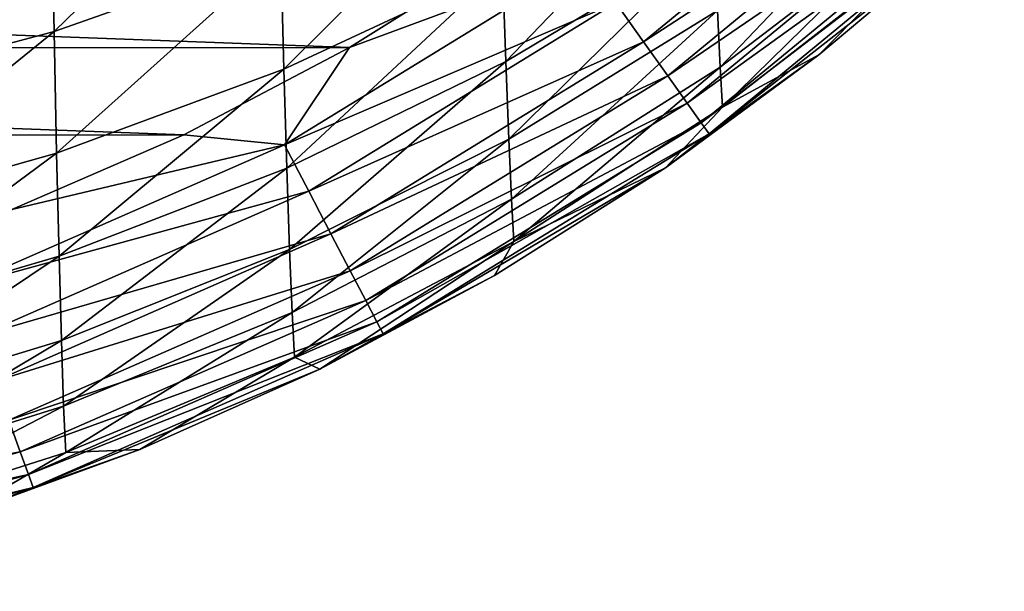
# Model space of a CAD drawing. Header units: metres. Extents: x -105 to 105, y -117 to 62.
# Tile 30 of 256: x 7 to 14, y -116 to -112. Entities that reach past the tile are written whole.
import ezdxf

# ---------------------------------------------------------------- set-up
doc = ezdxf.new("R2010")
doc.units = ezdxf.units.M
doc.layers.add('solid_509432_AD150_SW0001_01', color=7, linetype='CONTINUOUS')

msp = doc.modelspace()

# ---------------------------------------------------------------- linework, layer by layer
at = {"layer": 'solid_509432_AD150_SW0001_01'}
for points in [[(7.060484, -111.000679, 1.034773), (8.732132, -110.449905, 1.585849), (7.081524, -112.055817, 2.741243)], [(8.732132, -110.449905, 1.585849), (8.75784, -111.466537, 3.235282), (7.081524, -112.055817, 2.741243)], [(11.438702, -112.13385, 16.841267), (13.531381, -110.41169, 16.841267), (11.232656, -111.845024, 17.03817)], [(13.742829, -110.635292, 16.576807), (13.531381, -110.41169, 16.841267), (11.438702, -112.13385, 16.841267)], [(11.617426, -112.384377, 16.576807), (13.742829, -110.635292, 16.576807), (11.438702, -112.13385, 16.841267)], [(13.913251, -110.815514, 16.255674), (13.742829, -110.635292, 16.576807), (11.617426, -112.384377, 16.576807)], [(8.75784, -111.466537, 3.235282), (10.370324, -110.753387, 3.845121), (8.781072, -112.334663, 4.983616)], [(10.370324, -110.753387, 3.845121), (10.396999, -111.581551, 5.517254), (8.781072, -112.334663, 4.983616)], [(10.396999, -111.581551, 5.517254), (11.935632, -110.702103, 6.152911), (10.420941, -112.279663, 7.282187)], [(11.935632, -110.702103, 6.152911), (11.961522, -111.360786, 7.821403), (10.420941, -112.279663, 7.282187)], [(11.761474, -112.586288, 16.255674), (13.913251, -110.815514, 16.255674), (11.617426, -112.384377, 16.576807)], [(14.03563, -110.944923, 15.891089), (13.913251, -110.815514, 16.255674), (11.761474, -112.586288, 16.255674)], [(11.984238, -111.900772, 9.58091), (13.433815, -110.820213, 10.089377), (12.004054, -112.320457, 11.439068)], [(13.433815, -110.820213, 10.089377), (13.45305, -111.211723, 11.823), (12.004054, -112.320457, 11.439068)], [(11.864913, -112.731285, 15.891089), (14.03563, -110.944923, 15.891089), (11.761474, -112.586288, 16.255674)], [(11.864913, -112.731285, 15.891089), (14.104931, -111.018211, 15.498058), (14.03563, -110.944923, 15.891089)], [(5.338482, -111.432434, 0.611768), (7.060484, -111.000679, 1.034773), (5.354492, -112.517662, 2.361813)], [(7.060484, -111.000679, 1.034773), (7.081524, -112.055817, 2.741243), (5.354492, -112.517662, 2.361813)], [(11.864913, -112.731285, 15.891089), (11.923489, -112.813393, 15.498058), (14.104931, -111.018211, 15.498058)], [(14.104931, -111.018211, 15.498058), (11.923489, -112.813393, 15.498058), (13.686378, -111.429619, 15.098163)], [(12.004054, -112.320457, 11.439068), (13.45305, -111.211723, 11.823), (12.021199, -112.615128, 13.40644)], [(13.45305, -111.211723, 11.823), (13.468643, -111.486938, 13.658858), (12.021199, -112.615128, 13.40644)], [(10.420941, -112.279663, 7.282187), (11.961522, -111.360786, 7.821403), (10.442544, -112.85202, 9.143549)], [(11.961522, -111.360786, 7.821403), (11.984238, -111.900772, 9.58091), (10.442544, -112.85202, 9.143549)], [(-10.429304, -111.444191, 17.200001), (9.264004, -112.174286, 17.200001), (10.434319, -111.440712, 17.200001)], [(-10.429304, -111.444191, 17.200001), (-9.258054, -112.177719, 17.200001), (9.264004, -112.174286, 17.200001)], [(7.081524, -112.055817, 2.741243), (8.75784, -111.466537, 3.235282), (7.100727, -112.956932, 4.55126)], [(8.75784, -111.466537, 3.235282), (8.781072, -112.334663, 4.983616), (7.100727, -112.956932, 4.55126)], [(11.007771, -111.529793, 17.15941), (10.434319, -111.440712, 17.200001), (9.264004, -112.174286, 17.200001)], [(11.923489, -112.813393, 15.498058), (12.734242, -112.229477, 15.099031), (13.686378, -111.429619, 15.098163)], [(12.021199, -112.615128, 13.40644), (13.468643, -111.486938, 13.658858), (12.734242, -112.229477, 15.099031)], [(13.468643, -111.486938, 13.658858), (13.686378, -111.429619, 15.098163), (12.734242, -112.229477, 15.099031)], [(8.784734, -112.894623, 17.15941), (11.007771, -111.529793, 17.15941), (9.264004, -112.174286, 17.200001)], [(11.232656, -111.845024, 17.03817), (11.007771, -111.529793, 17.15941), (8.784734, -112.894623, 17.15941)], [(8.781072, -112.334663, 4.983616), (10.396999, -111.581551, 5.517254), (8.802297, -113.066612, 6.829632)], [(10.396999, -111.581551, 5.517254), (10.420941, -112.279663, 7.282187), (8.802297, -113.066612, 6.829632)], [(8.964096, -113.237816, 17.03817), (11.232656, -111.845024, 17.03817), (8.784734, -112.894623, 17.15941)], [(11.438702, -112.13385, 16.841267), (11.232656, -111.845024, 17.03817), (8.964096, -113.237816, 17.03817)], [(10.442544, -112.85202, 9.143549), (11.984238, -111.900772, 9.58091), (10.462157, -113.296928, 11.109072)], [(11.984238, -111.900772, 9.58091), (12.004054, -112.320457, 11.439068), (10.462157, -113.296928, 11.109072)], [(5.354492, -112.517662, 2.361813), (7.081524, -112.055817, 2.741243), (5.369232, -113.444595, 4.219159)], [(7.081524, -112.055817, 2.741243), (7.100727, -112.956932, 4.55126), (5.369232, -113.444595, 4.219159)], [(9.128432, -113.552254, 16.841267), (11.438702, -112.13385, 16.841267), (8.964096, -113.237816, 17.03817)], [(11.617426, -112.384377, 16.576807), (11.438702, -112.13385, 16.841267), (9.128432, -113.552254, 16.841267)], [(-9.258054, -112.177719, 17.200001), (8.040565, -112.819321, 17.200001), (9.264004, -112.174286, 17.200001)], [(-9.258054, -112.177719, 17.200001), (-8.033637, -112.822655, 17.200001), (8.040565, -112.819321, 17.200001)], [(8.784734, -112.894623, 17.15941), (9.264004, -112.174286, 17.200001), (8.040565, -112.819321, 17.200001)], [(8.802297, -113.066612, 6.829632), (10.420941, -112.279663, 7.282187), (8.821957, -113.666946, 8.776673)], [(10.420941, -112.279663, 7.282187), (10.442544, -112.85202, 9.143549), (8.821957, -113.666946, 8.776673)], [(12.021199, -112.615128, 13.40644), (12.734242, -112.229477, 15.099031), (11.599815, -113.063713, 15.099674)], [(11.923489, -112.813393, 15.498058), (11.599815, -113.063713, 15.099674), (12.734242, -112.229477, 15.099031)], [(7.100727, -112.956932, 4.55126), (8.781072, -112.334663, 4.983616), (7.118563, -113.716904, 6.463051)], [(8.781072, -112.334663, 4.983616), (8.802297, -113.066612, 6.829632), (7.118563, -113.716904, 6.463051)], [(10.462157, -113.296928, 11.109072), (12.004054, -112.320457, 11.439068), (10.480069, -113.609375, 13.189665)], [(12.004054, -112.320457, 11.439068), (12.021199, -112.615128, 13.40644), (10.480069, -113.609375, 13.189665)], [(9.270979, -113.824997, 16.576807), (11.617426, -112.384377, 16.576807), (9.128432, -113.552254, 16.841267)], [(11.761474, -112.586288, 16.255674), (11.617426, -112.384377, 16.576807), (9.270979, -113.824997, 16.576807)], [(9.385866, -114.044823, 16.255674), (11.761474, -112.586288, 16.255674), (9.270979, -113.824997, 16.576807)], [(11.864913, -112.731285, 15.891089), (11.761474, -112.586288, 16.255674), (9.385866, -114.044823, 16.255674)], [(10.480069, -113.609375, 13.189665), (12.021199, -112.615128, 13.40644), (11.599815, -113.063713, 15.099674)], [(9.468368, -114.202675, 15.891089), (11.864913, -112.731285, 15.891089), (9.385866, -114.044823, 16.255674)], [(9.468368, -114.202675, 15.891089), (11.923489, -112.813393, 15.498058), (11.864913, -112.731285, 15.891089)], [(-8.033637, -112.822655, 17.200001), (6.77015, -113.372368, 17.200001), (8.040565, -112.819321, 17.200001)], [(8.784734, -112.894623, 17.15941), (8.040565, -112.819321, 17.200001), (6.77015, -113.372368, 17.200001)], [(8.821957, -113.666946, 8.776673), (10.442544, -112.85202, 9.143549), (8.840441, -114.133896, 10.832454)], [(10.442544, -112.85202, 9.143549), (10.462157, -113.296928, 11.109072), (8.840441, -114.133896, 10.832454)], [(9.468368, -114.202675, 15.891089), (9.515085, -114.292068, 15.498058), (11.923489, -112.813393, 15.498058)], [(11.923489, -112.813393, 15.498058), (9.515085, -114.292068, 15.498058), (11.599815, -113.063713, 15.099674)], [(6.394551, -113.941216, 17.15941), (8.784734, -112.894623, 17.15941), (6.77015, -113.372368, 17.200001)], [(8.964096, -113.237816, 17.03817), (8.784734, -112.894623, 17.15941), (6.394551, -113.941216, 17.15941)], [(5.369232, -113.444595, 4.219159), (7.100727, -112.956932, 4.55126), (5.383119, -114.226593, 6.181531)], [(7.100727, -112.956932, 4.55126), (7.118563, -113.716904, 6.463051), (5.383119, -114.226593, 6.181531)], [(7.118563, -113.716904, 6.463051), (8.802297, -113.066612, 6.829632), (7.135471, -114.340561, 8.479637)], [(8.802297, -113.066612, 6.829632), (8.821957, -113.666946, 8.776673), (7.135471, -114.340561, 8.479637)], [(9.515085, -114.292068, 15.498058), (10.338149, -113.860535, 15.100074), (11.599815, -113.063713, 15.099674)], [(10.480069, -113.609375, 13.189665), (11.599815, -113.063713, 15.099674), (10.338149, -113.860535, 15.100074)], [(6.52512, -114.305771, 17.03817), (8.964096, -113.237816, 17.03817), (6.394551, -113.941216, 17.15941)], [(9.128432, -113.552254, 16.841267), (8.964096, -113.237816, 17.03817), (6.52512, -114.305771, 17.03817)], [(8.840441, -114.133896, 10.832454), (10.462157, -113.296928, 11.109072), (8.858072, -114.462219, 13.008102)], [(10.462157, -113.296928, 11.109072), (10.480069, -113.609375, 13.189665), (8.858072, -114.462219, 13.008102)], [(6.64475, -114.639778, 16.841267), (9.128432, -113.552254, 16.841267), (6.52512, -114.305771, 17.03817)], [(9.270979, -113.824997, 16.576807), (9.128432, -113.552254, 16.841267), (6.64475, -114.639778, 16.841267)], [(7.135471, -114.340561, 8.479637), (8.821957, -113.666946, 8.776673), (7.151842, -114.826111, 10.60864)], [(8.821957, -113.666946, 8.776673), (8.840441, -114.133896, 10.832454), (7.151842, -114.826111, 10.60864)], [(8.858072, -114.462219, 13.008102), (10.480069, -113.609375, 13.189665), (9.046821, -114.5513, 15.100229)], [(10.480069, -113.609375, 13.189665), (10.338149, -113.860535, 15.100074), (9.046821, -114.5513, 15.100229)], [(5.383119, -114.226593, 6.181531), (7.118563, -113.716904, 6.463051), (5.396541, -114.868698, 8.251628)], [(7.118563, -113.716904, 6.463051), (7.135471, -114.340561, 8.479637), (5.396541, -114.868698, 8.251628)], [(6.748517, -114.929504, 16.576807), (9.270979, -113.824997, 16.576807), (6.64475, -114.639778, 16.841267)], [(9.385866, -114.044823, 16.255674), (9.270979, -113.824997, 16.576807), (6.748517, -114.929504, 16.576807)], [(9.515085, -114.292068, 15.498058), (9.046821, -114.5513, 15.100229), (10.338149, -113.860535, 15.100074)], [(6.832151, -115.16301, 16.255674), (9.385866, -114.044823, 16.255674), (6.748517, -114.929504, 16.576807)], [(9.468368, -114.202675, 15.891089), (9.385866, -114.044823, 16.255674), (6.832151, -115.16301, 16.255674)], [(7.151842, -114.826111, 10.60864), (8.840441, -114.133896, 10.832454), (7.167997, -115.168121, 12.861311)], [(8.840441, -114.133896, 10.832454), (8.858072, -114.462219, 13.008102), (7.167997, -115.168121, 12.861311)], [(6.892208, -115.330696, 15.891089), (9.468368, -114.202675, 15.891089), (6.832151, -115.16301, 16.255674)], [(6.892208, -115.330696, 15.891089), (9.515085, -114.292068, 15.498058), (9.468368, -114.202675, 15.891089)], [(6.892208, -115.330696, 15.891089), (6.926217, -115.425652, 15.498058), (9.515085, -114.292068, 15.498058)], [(9.515085, -114.292068, 15.498058), (6.926217, -115.425652, 15.498058), (9.046821, -114.5513, 15.100229)], [(5.396541, -114.868698, 8.251628), (7.135471, -114.340561, 8.479637), (5.409841, -115.369102, 10.436945)], [(7.135471, -114.340561, 8.479637), (7.151842, -114.826111, 10.60864), (5.409841, -115.369102, 10.436945)], [(7.167997, -115.168121, 12.861311), (8.858072, -114.462219, 13.008102), (7.71437, -115.1464, 15.100254)], [(8.858072, -114.462219, 13.008102), (9.046821, -114.5513, 15.100229), (7.71437, -115.1464, 15.100254)], [(6.926217, -115.425652, 15.498058), (7.71437, -115.1464, 15.100254), (9.046821, -114.5513, 15.100229)], [(5.409841, -115.369102, 10.436945), (7.151842, -114.826111, 10.60864), (5.423305, -115.722267, 12.748786)], [(7.151842, -114.826111, 10.60864), (7.167997, -115.168121, 12.861311), (5.423305, -115.722267, 12.748786)], [(6.832151, -115.16301, 16.255674), (6.748517, -114.929504, 16.576807), (4.098386, -115.677567, 16.576807)], [(4.149179, -115.920341, 16.255674), (6.832151, -115.16301, 16.255674), (4.098386, -115.677567, 16.576807)], [(6.892208, -115.330696, 15.891089), (6.832151, -115.16301, 16.255674), (4.149179, -115.920341, 16.255674)], [(5.423305, -115.722267, 12.748786), (7.167997, -115.168121, 12.861311), (6.338608, -115.647026, 15.10019)], [(7.167997, -115.168121, 12.861311), (7.71437, -115.1464, 15.100254), (6.338608, -115.647026, 15.10019)], [(6.926217, -115.425652, 15.498058), (6.338608, -115.647026, 15.10019), (7.71437, -115.1464, 15.100254)], [(4.185654, -116.094681, 15.891089), (6.892208, -115.330696, 15.891089), (4.149179, -115.920341, 16.255674)], [(4.185654, -116.094681, 15.891089), (6.926217, -115.425652, 15.498058), (6.892208, -115.330696, 15.891089)], [(4.185654, -116.094681, 15.891089), (4.206308, -116.193405, 15.498058), (6.926217, -115.425652, 15.498058)], [(6.926217, -115.425652, 15.498058), (4.206308, -116.193405, 15.498058), (6.338608, -115.647026, 15.10019)]]:
    msp.add_3dface(points, dxfattribs=at)

doc.saveas('drawing.dxf')
